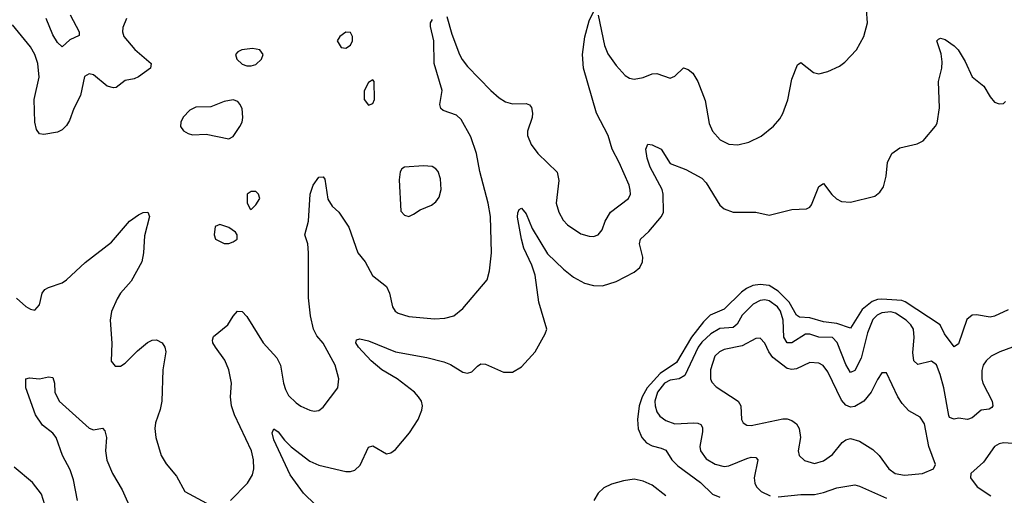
# Model space of a CAD drawing. Header units: inches. Extents: x 2001573 to 2220545, y 644482 to 846830.
# Tile 36 of 256: x 2022882 to 2027253, y 676073 to 678185. Entities that reach past the tile are written whole.
import ezdxf

# ---------------------------------------------------------------- set-up
doc = ezdxf.new("R2010")
doc.units = ezdxf.units.IN
doc.header["$MEASUREMENT"] = 0
doc.layers.add('C0627', color=7, linetype='Continuous')

msp = doc.modelspace()

# ---------------------------------------------------------------- linework, layer by layer
at = {"layer": 'C0627', "color": 5}
for points, elevation in [([(2024778.7, 678198.7), (2024801, 678121), (2024834.7, 678030), (2024847.2, 678007.2), (2024870, 677977.4), (2024973.4, 677870), (2025010, 677837.6), (2025039.1, 677819.1), (2025070, 677811.3), (2025130, 677812.8), (2025146, 677806), (2025154.5, 677794.5), (2025159, 677770), (2025156.5, 677750), (2025136.9, 677690), (2025136.9, 677670), (2025152.4, 677630), (2025182.4, 677590), (2025267.8, 677507.8), (2025275.6, 677470), (2025263.8, 677370), (2025275, 677330), (2025294.7, 677294.7), (2025313.6, 677273.6), (2025373.9, 677233.9), (2025410, 677223.2), (2025430, 677222.3), (2025450, 677228.8), (2025468, 677252.1), (2025481.1, 677290), (2025505.5, 677330), (2025584.7, 677390), (2025593.1, 677410), (2025592.8, 677427.2), (2025587.2, 677450), (2025544, 677550), (2025512.8, 677610), (2025494.6, 677670), (2025443.2, 677770), (2025385.2, 677970), (2025381.4, 678030), (2025391.6, 678108.4), (2025410, 678178.8), (2025430, 678218.8)], 260), ([(2025450, 678204.7), (2025478.9, 678070), (2025493.1, 678033), (2025530, 677981.7), (2025570, 677937), (2025590, 677925.3), (2025610, 677920.3), (2025650, 677927.2), (2025690, 677943.7), (2025710, 677944.9), (2025770, 677924.9), (2025790, 677933.4), (2025829.7, 677970.3), (2025850, 677963.1), (2025870, 677946.4), (2025892.6, 677910), (2025925.3, 677825.3), (2025943.4, 677723.4), (2025958.4, 677690), (2025991.2, 677651.2), (2026030, 677631.6), (2026070, 677628.8), (2026118.9, 677641.1), (2026173.2, 677666.8), (2026228.6, 677711.4), (2026256.3, 677743.7), (2026270, 677767.7), (2026292, 677828), (2026310, 677920.7), (2026335.5, 677984.5), (2026350, 677994), (2026406.8, 677950), (2026430, 677943.8), (2026470, 677954.4), (2026521.4, 677978.6), (2026544.6, 677995.4), (2026597.6, 678050), (2026629.6, 678110), (2026646.6, 678170), (2026641.7, 678230)], 260), ([(2023356.9, 678190), (2023339.6, 678150), (2023338.9, 678130), (2023344.6, 678110), (2023392.6, 678052.6), (2023466.4, 677990), (2023462.4, 677970), (2023410, 677930.9), (2023390, 677922), (2023350, 677914.2), (2023310, 677883.5), (2023298, 677882), (2023270, 677889.7), (2023210, 677940.4), (2023190, 677944.4), (2023170, 677933), (2023151.8, 677848.2), (2023122, 677790), (2023103.2, 677736.8), (2023090, 677715.1), (2023070, 677696.2), (2023050, 677685.6), (2022990, 677674.5), (2022970, 677677.2), (2022957.2, 677697.2), (2022949.8, 677729.8), (2022945.7, 677830), (2022968.2, 677930), (2022962.7, 677990), (2022949.9, 678029.9), (2022930, 678064.7), (2022850, 678162)], 260), ([(2023105.8, 678205.8), (2023146.3, 678130), (2023146, 678114), (2023104.2, 678095.8), (2023070, 678064.7), (2023050, 678082.6), (2023030, 678116.9), (2022999.6, 678190)], 240), ([(2023818.7, 676050), (2023894.1, 676125.9), (2023915.9, 676164.1), (2023921.5, 676190), (2023920.8, 676230), (2023911.6, 676270), (2023836.3, 676430), (2023822.3, 676470), (2023818.3, 676510), (2023821.8, 676570), (2023810, 676629.4), (2023792.7, 676672.7), (2023751.1, 676730), (2023739.7, 676750), (2023738.4, 676761.6), (2023742.5, 676777.5), (2023806.3, 676830), (2023830, 676868), (2023849.6, 676890), (2023870, 676888.2), (2023890, 676866), (2023963.6, 676750), (2024023.5, 676683.5), (2024039.6, 676650), (2024052.7, 676570), (2024062.2, 676542.2), (2024076.2, 676516.2), (2024110, 676483.7), (2024130, 676468.8), (2024170, 676450.3), (2024190, 676445.7), (2024210, 676448.6), (2024230, 676463.8), (2024295.1, 676550), (2024299.1, 676590), (2024282.7, 676650), (2024230, 676747.6), (2024201.5, 676781.5), (2024186.6, 676810), (2024173.8, 676870), (2024164, 676950), (2024164.8, 677150), (2024160.9, 677190), (2024148.6, 677230), (2024163.7, 677290), (2024172.1, 677410), (2024184.8, 677450), (2024210, 677485.5), (2024230, 677487.3), (2024236.3, 677476.3), (2024250, 677387.3), (2024270, 677356.4), (2024298.4, 677330), (2024343.7, 677263.7), (2024382.6, 677150), (2024416.4, 677110), (2024449, 677049), (2024510, 677000.5), (2024523.6, 676970), (2024537.3, 676910), (2024548.9, 676890), (2024561.7, 676881.7), (2024610, 676866.9), (2024723.3, 676856.7), (2024770, 676859.5), (2024809, 676870), (2024850, 676901.6), (2024957.6, 677030), (2024968, 677070), (2024976.1, 677150), (2024972.1, 677310), (2024962.2, 677370), (2024924.2, 677510), (2024910.5, 677590), (2024884.5, 677664.5), (2024842, 677742), (2024821.2, 677761.2), (2024761.7, 677781.7), (2024751.3, 677790), (2024747.6, 677807.6), (2024757.7, 677870), (2024722.3, 677990), (2024720.3, 678090), (2024705.6, 678154.4), (2024706, 678170), (2024714.1, 678185.9)], 260), ([(2024195.3, 676030), (2024142.7, 676082.7), (2024083, 676162.9), (2024010, 676318.7), (2024003.2, 676350), (2024010, 676368.2), (2024030, 676354), (2024057.2, 676317.2), (2024087.6, 676287.6), (2024170, 676223.9), (2024210, 676205.9), (2024330, 676178.4), (2024350, 676178.4), (2024370, 676184.7), (2024394, 676206.1), (2024430, 676286.7), (2024450, 676292.8), (2024510, 676256.5), (2024530, 676260.8), (2024550, 676275.6), (2024612.2, 676350), (2024650.7, 676410), (2024667.8, 676450), (2024669.8, 676470), (2024665.6, 676490), (2024653.1, 676510), (2024634.2, 676530), (2024558, 676590), (2024490, 676629.9), (2024441.8, 676670), (2024386.4, 676730), (2024374, 676750), (2024377.2, 676762.8), (2024392.1, 676767.9), (2024430, 676758), (2024550, 676709.4), (2024690, 676684.6), (2024765.2, 676665.2), (2024794, 676653.9), (2024850, 676620.2), (2024870, 676614.9), (2024890, 676621.1), (2024913.9, 676646.1), (2024930, 676656), (2024950, 676654.9), (2025030, 676619.7), (2025070, 676619.7), (2025110, 676643.5), (2025169.8, 676710), (2025215, 676790), (2025221.7, 676810), (2025187.5, 676930), (2025169.9, 677050), (2025155.3, 677095.3), (2025120.6, 677170), (2025110, 677209.3), (2025092.6, 677307.4), (2025092.9, 677327.1), (2025098.9, 677341.1), (2025110, 677348.2), (2025130, 677323.1), (2025157.4, 677257.4), (2025225, 677145), (2025296.1, 677076.1), (2025341.4, 677041.4), (2025390, 677014.9), (2025430, 677004.2), (2025470, 677003.5), (2025530, 677022.3), (2025610, 677064.2), (2025635.3, 677084.7), (2025647.2, 677110), (2025648.3, 677130), (2025634.3, 677190), (2025637.8, 677210), (2025675.4, 677244.6), (2025731.3, 677310), (2025740.7, 677330), (2025739.1, 677410), (2025733.7, 677430), (2025681.7, 677530), (2025667.1, 677570), (2025661.7, 677610), (2025670, 677632.4), (2025690, 677628.7), (2025730.2, 677610.2), (2025770, 677545.8), (2025839, 677519), (2025910, 677480.3), (2025930, 677460.4), (2025990, 677360.7), (2026010, 677345.1), (2026049.2, 677329.2), (2026150, 677330.2), (2026210, 677317.1), (2026310, 677341.2), (2026375.1, 677344.9), (2026390, 677352), (2026398, 677362), (2026430, 677444), (2026450, 677457.3), (2026488.2, 677408.2), (2026508.4, 677388.4), (2026530, 677376.9), (2026570, 677374.9), (2026678.7, 677401.3), (2026701.3, 677418.7), (2026717, 677443), (2026728.6, 677490), (2026735.4, 677550), (2026754, 677590), (2026790, 677614.9), (2026866.8, 677633.2), (2026893.6, 677646.4), (2026948.3, 677711.7), (2026954.9, 677725.1), (2026966.1, 677793.9), (2026961.5, 677910), (2026976.1, 677970), (2026977, 677997), (2026973.4, 678033.4), (2026953.2, 678090), (2026961.2, 678098.8), (2026970, 678102), (2026990, 678096.4), (2027030, 678068.6), (2027048.5, 678050), (2027079.4, 677999.4), (2027110, 677931), (2027162.8, 677890), (2027190, 677842), (2027210, 677818), (2027230, 677811.3), (2027250, 677812), (2027259, 677821)], 240), ([(2022868.1, 676948.1), (2022910, 676910.5), (2022930, 676899.1), (2022950, 676894.8), (2022970, 676918), (2022981.6, 676970), (2022993.9, 676986.1), (2023010, 676995.8), (2023070, 677015.6), (2023090, 677028.9), (2023173.3, 677106.7), (2023290, 677197.4), (2023370, 677290.3), (2023410, 677318.4), (2023430, 677327.7), (2023451, 677330), (2023458, 677310), (2023435.5, 677224.5), (2023432.2, 677150), (2023424.4, 677110), (2023376.4, 677023.6), (2023330.2, 676969.8), (2023314.8, 676945.2), (2023290, 676889), (2023284.4, 676850), (2023291.8, 676748.2), (2023288.5, 676668.6), (2023305.8, 676645.8), (2023330, 676646.4), (2023350, 676659.3), (2023405.1, 676714.9), (2023450, 676751.6), (2023470, 676760.9), (2023490, 676763.1), (2023514, 676750), (2023527.2, 676730), (2023530.3, 676710), (2023518.2, 676630), (2023512.9, 676490), (2023505.9, 676454.1), (2023485.1, 676394.9), (2023482.7, 676370), (2023486.5, 676330), (2023510.2, 676250), (2023531.8, 676211.8), (2023578.3, 676158.3), (2023614.9, 676090), (2023730, 676027.4)], 260), ([(2027270, 676896.1), (2027210, 676868.2), (2027190, 676864.2), (2027130, 676873.7), (2027110, 676872.3), (2027087, 676853), (2027050, 676745.6), (2027030, 676731.3), (2026988.2, 676790), (2026968.3, 676830), (2026812.5, 676932.5), (2026798, 676938), (2026710, 676943.3), (2026690, 676942.4), (2026666.4, 676933.6), (2026622.2, 676897.9), (2026570, 676814.9), (2026510, 676835.7), (2026450, 676842.3), (2026390, 676860.4), (2026343.7, 676863.7), (2026330, 676873), (2026297.8, 676930), (2026250, 676978.9), (2026210, 677003.7), (2026170, 677009.4), (2026136.4, 677003.6), (2026108.6, 676991.4), (2026085.8, 676974.3), (2026010, 676898.8), (2025948.1, 676871.9), (2025917.3, 676842.7), (2025864.5, 676775.5), (2025797.6, 676662.4), (2025725.8, 676614.2), (2025667.9, 676550), (2025645.1, 676510), (2025631.5, 676470), (2025624.3, 676410), (2025627.5, 676367.5), (2025643.6, 676330), (2025665.5, 676305.5), (2025690, 676292.2), (2025730, 676282.7), (2025750, 676273.2), (2025777.5, 676230), (2025803.4, 676203.5), (2025904.2, 676130), (2025958.2, 676078.2), (2025990, 676065)], 240), ([(2027290, 676729.8), (2027233.4, 676710), (2027194.9, 676690), (2027172, 676670), (2027159.6, 676650), (2027153, 676627), (2027152.9, 676590), (2027158, 676570), (2027199.4, 676490), (2027202.4, 676470), (2027197.9, 676462.1), (2027185.4, 676454.6), (2027150, 676450.6), (2027110, 676416.8), (2027090.2, 676409.8), (2027050, 676415), (2027030, 676410.8), (2027010, 676418.9), (2027006.6, 676426.6), (2026984.5, 676550), (2026969.1, 676609.1), (2026951.6, 676651.5), (2026930, 676668.9), (2026870, 676653.8), (2026850.9, 676670), (2026847, 676707), (2026853, 676773), (2026849.9, 676810), (2026838.8, 676830), (2026817.3, 676850), (2026770, 676881.6), (2026750, 676886.7), (2026710, 676882.2), (2026688.1, 676871.9), (2026670, 676852.7), (2026645.7, 676794.3), (2026618, 676682), (2026590, 676627.1), (2026570, 676618), (2026550, 676653.3), (2026511.3, 676751.3), (2026490, 676772.8), (2026430, 676775.4), (2026390, 676787.7), (2026370, 676787.7), (2026310, 676749.9), (2026289.3, 676749.3), (2026275.2, 676775.2), (2026270.8, 676850), (2026259.9, 676890), (2026246.2, 676910), (2026210, 676936.1), (2026190, 676940.2), (2026170, 676937.8), (2026138.8, 676921.2), (2026090, 676873.2), (2026067.6, 676832.4), (2026050, 676817.6), (2025990, 676812.7), (2025950.1, 676790), (2025910, 676752.1), (2025893.9, 676730), (2025834.7, 676605.3), (2025810, 676590.3), (2025770, 676584.4), (2025744.8, 676570), (2025714.2, 676530), (2025702.4, 676490), (2025702.6, 676470), (2025710, 676444), (2025724.2, 676424.2), (2025750, 676404.4), (2025790, 676389.5), (2025874.6, 676394.6), (2025893.2, 676393.2), (2025906.6, 676386.6), (2025913.5, 676373.5), (2025913.8, 676353.8), (2025901.3, 676290), (2025903.8, 676270), (2025930, 676234.4), (2025970, 676210.9), (2026010, 676200.9), (2026030, 676204.1), (2026110, 676236.8), (2026130, 676242.5), (2026150, 676240.9), (2026159.1, 676230), (2026142.7, 676150), (2026146, 676126), (2026153.2, 676110), (2026173.8, 676090), (2026213.4, 676070)], 260), ([(2023138.3, 676050), (2023121.1, 676141.1), (2023105.6, 676185.6), (2023072.8, 676250), (2023044.1, 676330), (2023028.6, 676348.6), (2022983.8, 676383.8), (2022952.5, 676430), (2022909.6, 676550), (2022909.5, 676590.5), (2022925.4, 676594.6), (2022970, 676590.3), (2023010, 676599.3), (2023030, 676596), (2023036.5, 676570), (2023038.7, 676530), (2023057.6, 676490), (2023190, 676370.3), (2023210, 676363.6), (2023250, 676370.4), (2023259.5, 676359.5), (2023268.1, 676330), (2023262.4, 676270), (2023268.3, 676228.3), (2023294, 676170), (2023337.6, 676097.6), (2023380.3, 676000.3)], 240), ([(2027310, 676301.4), (2027250, 676305.7), (2027230, 676301.2), (2027210.3, 676290), (2027160.7, 676219.3), (2027104, 676170), (2027103, 676150), (2027132.4, 676110), (2027192.7, 676070)], 280), ([(2022993.3, 676030), (2022978.3, 676078.3), (2022938.9, 676130), (2022857.7, 676197.7)], 260), ([(2025750.5, 676070), (2025690, 676117.2), (2025650, 676135.1), (2025610, 676144.2), (2025562.5, 676137.5), (2025510, 676122), (2025474.7, 676105.3), (2025450, 676081.8), (2025430.8, 676050)], 240), ([(2026250, 676065.8), (2026350, 676076.4), (2026410, 676076.8), (2026450, 676085.2), (2026510, 676106), (2026590, 676118.5), (2026610, 676113.8), (2026730, 676060.2)], 260)]:
    msp.add_lwpolyline(points, dxfattribs=dict(at, elevation=elevation))
at = {"layer": 'C0627', "color": 5, "elevation": 280}
for points in [[(2024330, 678128.7), (2024304, 678110), (2024291, 678090), (2024310, 678061), (2024330, 678058), (2024350, 678072), (2024359, 678090), (2024359, 678110), (2024350, 678128)], [(2023916.3, 678056.3), (2023868.9, 678051.1), (2023850, 678041.2), (2023840.7, 678030), (2023846.8, 678010), (2023870, 677987.3), (2023890, 677979.1), (2023910, 677979.3), (2023930, 677986), (2023955.1, 678010), (2023962.7, 678030), (2023948.7, 678050)], [(2024450, 677918), (2024430, 677906), (2024411.6, 677868.4), (2024411.3, 677830), (2024430, 677804.7), (2024450, 677812), (2024457.2, 677830), (2024455.3, 677910)], [(2023830, 677829.4), (2023790, 677820.7), (2023730, 677797), (2023664, 677796), (2023636.8, 677783.2), (2023608.6, 677751.4), (2023598, 677730), (2023596.3, 677710), (2023610, 677690.8), (2023630, 677679.1), (2023650, 677674), (2023710, 677676.3), (2023810, 677654.8), (2023830, 677666), (2023859.3, 677710), (2023869.2, 677730), (2023872.7, 677750), (2023869.5, 677789.5), (2023859.3, 677810), (2023850, 677821.2)], [(2024675.3, 677535.3), (2024590.5, 677529.5), (2024578, 677522), (2024570.5, 677509.5), (2024566.7, 677473.3), (2024574.4, 677334.4), (2024590, 677316), (2024610, 677311.3), (2024630, 677321), (2024660.1, 677339.9), (2024710, 677361), (2024730, 677376), (2024744.1, 677395.9), (2024753.6, 677430), (2024750, 677478), (2024739.5, 677510), (2024730, 677522.7), (2024713.3, 677533.3)], [(2023930, 677422), (2023910, 677422), (2023892, 677410), (2023892, 677370), (2023904.7, 677344.7), (2023910, 677342), (2023930, 677362), (2023948, 677390), (2023942, 677410)], [(2023770, 677275.3), (2023750, 677266), (2023746, 677230), (2023752, 677210), (2023790, 677191.3), (2023810, 677191.3), (2023830, 677198), (2023848, 677210), (2023848, 677230), (2023840.4, 677240.4), (2023810, 677262)], [(2026170, 676771), (2026150, 676768.8), (2026090, 676736.6), (2026010, 676720.8), (2025988.4, 676710), (2025967.6, 676690), (2025948.2, 676630), (2025948.6, 676590), (2025954.5, 676574.5), (2025974, 676554), (2026071.3, 676490), (2026082.9, 676470), (2026086.9, 676410), (2026094, 676394), (2026110, 676383.6), (2026130, 676382.4), (2026270, 676412.3), (2026290, 676411.7), (2026310, 676404.5), (2026330.1, 676390.1), (2026342.2, 676370), (2026348.4, 676330), (2026337.7, 676270), (2026343.1, 676250), (2026366.6, 676226.6), (2026410, 676213.4), (2026450, 676225.6), (2026490, 676254), (2026533.1, 676306.9), (2026550, 676318.6), (2026570, 676324.5), (2026610, 676313.8), (2026670, 676276.8), (2026697.7, 676250), (2026740.7, 676190), (2026768.7, 676170), (2026810, 676162.5), (2026890, 676169.3), (2026939.5, 676190), (2026947.8, 676210), (2026917.8, 676290), (2026898.9, 676390), (2026880.3, 676420.3), (2026830, 676447.9), (2026800.1, 676480.1), (2026780.6, 676510), (2026730, 676617), (2026710, 676616.2), (2026690, 676587.3), (2026662.3, 676530), (2026630, 676490.6), (2026590, 676467.5), (2026570, 676464.5), (2026550, 676472.9), (2026530, 676495.5), (2026470, 676620.4), (2026448.8, 676648.8), (2026430, 676659.4), (2026390, 676662.9), (2026330, 676634.6), (2026310, 676631.1), (2026290, 676636.3), (2026225, 676685), (2026207.4, 676710), (2026190, 676748.1)]]:
    msp.add_lwpolyline(points, close=True, dxfattribs=at)

doc.saveas('drawing.dxf')
